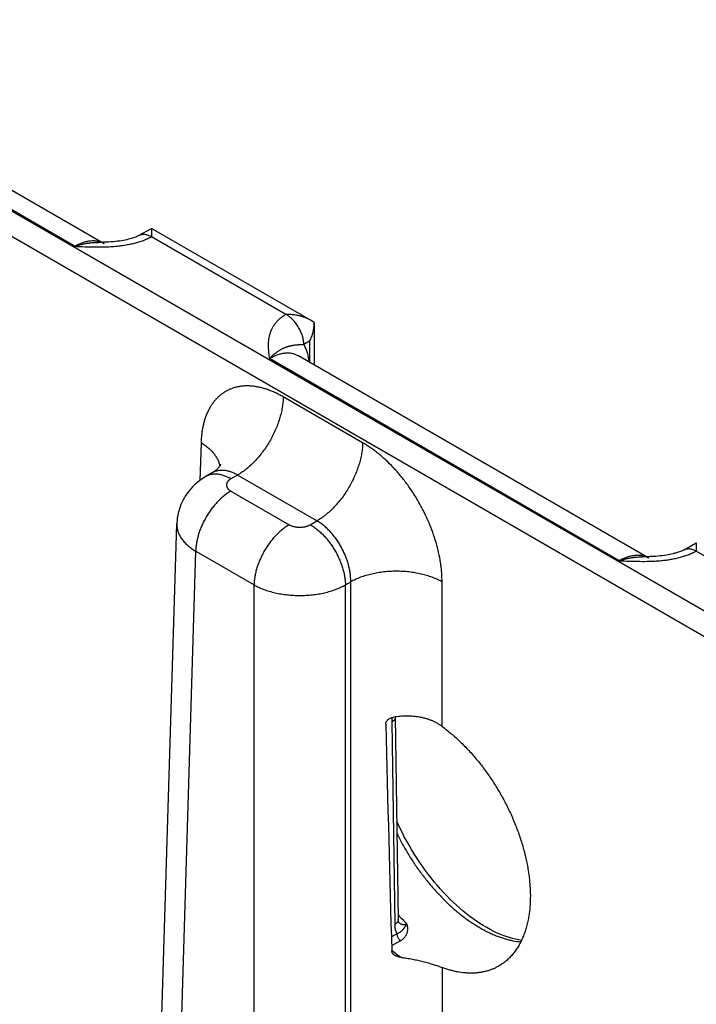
# Model space of a CAD drawing. Header units: inches. Extents: x 0 to 34, y 0 to 22.
# Tile 113 of 116: x 26.9 to 27.7, y 17.1 to 18.3. Entities that reach past the tile are written whole.
import ezdxf

# ---------------------------------------------------------------- set-up
doc = ezdxf.new("R2010")
doc.units = ezdxf.units.IN
doc.header["$LTSCALE"] = 1.87
doc.header["$MEASUREMENT"] = 0
doc.layers.get('0').update_dxf_attribs({"linetype": 'CONTINUOUS'})

msp = doc.modelspace()

# ---------------------------------------------------------------- linework, layer by layer
at = {"color": 7, "linetype": 'CONTINUOUS'}
for p, q in [((29.6694, 16.4585), (24.4381, 19.4789)), ((29.6559, 16.4354), (24.4246, 19.4559)), ((26.9466, 18.0323), (26.5241, 18.2763)), ((26.9824, 18.0353), (26.5583, 18.2802)), ((27.0247, 18.0456), (27.0395, 18.0538)), ((27.0395, 18.0538), (27.0393, 18.0439)), ((27.2314, 17.9431), (27.0395, 18.0538)), ((27.2017, 17.9501), (27.0393, 18.0438)), ((27.2356, 17.9403), (27.2314, 17.9431)), ((27.2356, 17.9403), (27.236, 17.8889)), ((27.2301, 17.9176), (27.2233, 17.9136)), ((27.2301, 17.9176), (27.2303, 17.8922)), ((27.6042, 17.6526), (27.1817, 17.8966)), ((27.64, 17.6556), (27.2159, 17.9005)), ((27.2943, 17.7951), (27.1985, 17.8505)), ((27.0992, 17.7951), (27.0978, 17.7495)), ((27.1128, 17.7587), (27.1052, 17.7544)), ((27.1433, 17.756), (27.1353, 17.7514)), ((27.2392, 17.7007), (27.1433, 17.756)), ((27.1353, 17.7367), (27.2057, 17.696)), ((27.0341, 16.5096), (27.07, 17.6971)), ((27.2311, 17.696), (27.2392, 17.7007)), ((27.6823, 17.6659), (27.6971, 17.6741)), ((27.6971, 17.6742), (27.6969, 17.6642)), ((27.057, 16.4774), (27.0928, 17.6641)), ((27.0928, 17.6641), (27.1632, 17.6234)), ((27.8593, 17.5704), (27.6969, 17.6642)), ((27.1632, 16.416), (27.1632, 17.6234)), ((27.2735, 17.6234), (27.2799, 17.6271)), ((27.2735, 16.416), (27.2735, 17.6234)), ((27.2799, 16.4197), (27.2799, 17.6271)), ((27.3902, 17.4525), (27.3902, 17.6271)), ((27.3297, 17.4631), (27.3294, 17.4577)), ((27.3294, 17.4577), (27.333, 17.2133)), ((27.3337, 17.4639), (27.3337, 17.4639)), ((27.3337, 17.4639), (27.3374, 17.2195)), ((27.3357, 17.2021), (27.329, 17.1983)), ((27.3399, 17.1935), (27.3293, 17.1875)), ((27.3902, 17.1614), (27.3902, 16.4197))]:
    msp.add_line(p, q, dxfattribs=at)
for points in [[(27.0247, 18.0456), (27.0241, 18.0452), (27.0233, 18.0448), (27.0224, 18.0444), (27.0214, 18.0439), (27.0203, 18.0435), (27.0191, 18.043), (27.0178, 18.0426), (27.0164, 18.0421), (27.0149, 18.0416), (27.0133, 18.0412), (27.0116, 18.0407), (27.0097, 18.0402), (27.0077, 18.0398), (27.0056, 18.0394), (27.0034, 18.039), (27.001, 18.0386), (26.9985, 18.0383), (26.9959, 18.038), (26.9932, 18.0377), (26.9903, 18.0375), (26.9874, 18.0373), (26.9844, 18.0372), (26.9812, 18.0371), (26.978, 18.037), (26.9751, 18.037)], [(27.1229, 17.769), (27.1229, 17.769), (27.1229, 17.7689), (27.1229, 17.7688), (27.1227, 17.7685), (27.1225, 17.7682), (27.1223, 17.7677), (27.1219, 17.7671), (27.1214, 17.7664), (27.1208, 17.7656), (27.1201, 17.7647), (27.1193, 17.7638), (27.1183, 17.7628), (27.1171, 17.7617), (27.1158, 17.7607), (27.1143, 17.7597), (27.1128, 17.7587)], [(27.1052, 17.7544), (27.1028, 17.7529), (27.1003, 17.7512), (27.0978, 17.7495), (27.0955, 17.7476), (27.0932, 17.7457), (27.091, 17.7437), (27.089, 17.7417), (27.087, 17.7395), (27.0851, 17.7373), (27.0834, 17.7351), (27.0817, 17.7328), (27.0802, 17.7304), (27.0787, 17.728), (27.0774, 17.7255), (27.0762, 17.723), (27.075, 17.7204), (27.074, 17.7178), (27.0731, 17.7152), (27.0723, 17.7125), (27.0717, 17.7099), (27.0711, 17.7072), (27.0706, 17.7044), (27.0703, 17.7017), (27.0701, 17.6989), (27.07, 17.6971)], [(27.6823, 17.6659), (27.6817, 17.6655), (27.6809, 17.6651), (27.68, 17.6647), (27.679, 17.6643), (27.6779, 17.6638), (27.6767, 17.6633), (27.6754, 17.6629), (27.6741, 17.6624), (27.6726, 17.6619), (27.6709, 17.6615), (27.6692, 17.661), (27.6673, 17.6605), (27.6653, 17.6601), (27.6632, 17.6597), (27.661, 17.6593), (27.6586, 17.6589), (27.6561, 17.6586), (27.6535, 17.6583), (27.6508, 17.658), (27.6479, 17.6578), (27.645, 17.6576), (27.642, 17.6575), (27.6389, 17.6574), (27.6357, 17.6573), (27.6327, 17.6573)], [(27.4861, 17.1941), (27.4827, 17.1947), (27.479, 17.1954), (27.4753, 17.1964), (27.4715, 17.1974), (27.4677, 17.1987), (27.4639, 17.2001), (27.46, 17.2017), (27.456, 17.2034), (27.4521, 17.2053), (27.4481, 17.2074), (27.4441, 17.2096), (27.44, 17.212), (27.436, 17.2145), (27.4319, 17.2172), (27.4279, 17.2201), (27.4238, 17.2231), (27.4197, 17.2262), (27.4157, 17.2295), (27.4117, 17.2329), (27.4077, 17.2365), (27.4037, 17.2402), (27.3997, 17.244), (27.3958, 17.248), (27.3919, 17.2521), (27.3881, 17.2563), (27.3843, 17.2606), (27.3806, 17.265), (27.377, 17.2696), (27.3734, 17.2742), (27.3698, 17.2789), (27.3664, 17.2837), (27.363, 17.2886), (27.3597, 17.2936), (27.3565, 17.2986), (27.3534, 17.3037), (27.3504, 17.3089), (27.3475, 17.3141), (27.3446, 17.3193), (27.3419, 17.3246), (27.3393, 17.3299), (27.3368, 17.3353), (27.3356, 17.3379)], [(27.3381, 17.2156), (27.3381, 17.2156), (27.338, 17.2156), (27.338, 17.2157), (27.338, 17.2158), (27.3379, 17.216), (27.3378, 17.2163), (27.3377, 17.2166), (27.3377, 17.2169), (27.3376, 17.2173), (27.3375, 17.2178), (27.3375, 17.2183), (27.3374, 17.2189), (27.3374, 17.2195)]]:
    msp.add_lwpolyline(points, dxfattribs=at)
for centre, radius, start, end in [((26.9701, 18.014), 0.0247, 60.0201, 69.5547), ((27.6277, 17.6343), 0.0247, 60.0201, 69.5547), ((27.5299, 17.4007), 0.2608, 222.399, 225.5896), ((27.346, 17.2241), 0.0116, 224.7125, 226.2045), ((27.3458, 17.2238), 0.0112, 226.2106, 226.9265), ((27.4639, 17.3448), 0.2109, 230.3648, 234.2444)]:
    msp.add_arc(centre, radius, start, end, dxfattribs=at)
msp.add_ellipse((27.3351, 19.566), major_axis=(-0.0556, 3.6807), ratio=0.014852, start_param=-4.101894, end_param=-4.007786, dxfattribs=at)
for points, knots in [([(26.9466, 18.0323), (26.9507, 18.0321), (26.9588, 18.0318), (26.971, 18.0315), (26.9802, 18.0315), (26.9863, 18.0317), (26.9894, 18.0319), (26.9924, 18.0321), (26.9954, 18.0323), (26.9985, 18.0326), (27.0025, 18.033), (27.0074, 18.0337), (27.0132, 18.0348), (27.0189, 18.036), (27.0244, 18.0376), (27.0288, 18.0391), (27.0318, 18.0403), (27.0335, 18.041), (27.0347, 18.0415), (27.0359, 18.0421), (27.037, 18.0426), (27.0382, 18.0432), (27.0389, 18.0436), (27.0393, 18.0438)], [0, 0, 0, 0, 0.129267, 0.258658, 0.388097, 0.420423, 0.452714, 0.484956, 0.517131, 0.549221, 0.581203, 0.644743, 0.707528, 0.769295, 0.829747, 0.888565, 0.917263, 0.931415, 0.94543, 0.959303, 0.973028, 0.986594, 1, 1, 1, 1]), ([(26.9787, 18.0371), (26.9781, 18.0373), (26.977, 18.0377), (26.9752, 18.0381), (26.9734, 18.0384), (26.9715, 18.0387), (26.9696, 18.0388), (26.967, 18.0388), (26.9636, 18.0384), (26.9594, 18.0376), (26.9552, 18.0363), (26.9509, 18.0345), (26.948, 18.0331), (26.9466, 18.0323)], [0, 0, 0, 0, 0.053874, 0.108377, 0.163667, 0.21989, 0.277178, 0.335645, 0.456466, 0.583031, 0.715729, 0.854728, 1, 1, 1, 1]), ([(27.0247, 18.0456), (27.025, 18.0457), (27.0255, 18.046), (27.0262, 18.0463), (27.027, 18.0465), (27.0279, 18.0467), (27.0287, 18.0468), (27.0299, 18.0469), (27.0315, 18.0468), (27.0334, 18.0465), (27.0353, 18.0459), (27.0373, 18.045), (27.0386, 18.0443), (27.0393, 18.0439)], [0, 0, 0, 0, 0.053721, 0.107707, 0.162214, 0.217488, 0.273758, 0.331231, 0.450426, 0.576323, 0.709682, 0.85089, 1, 1, 1, 1]), ([(26.9466, 18.0323), (26.9478, 18.0327), (26.9496, 18.0332), (26.952, 18.0339), (26.9538, 18.0344), (26.9556, 18.0348), (26.9574, 18.0352), (26.9592, 18.0355), (26.961, 18.0359), (26.9628, 18.0361), (26.9646, 18.0364), (26.9663, 18.0366), (26.9687, 18.0368), (26.9716, 18.037), (26.974, 18.037), (26.9751, 18.037)], [0, 0, 0, 0, 0.130322, 0.1949, 0.25907, 0.322829, 0.386199, 0.449192, 0.511811, 0.574047, 0.635896, 0.697387, 0.758552, 0.879912, 1, 1, 1, 1]), ([(27.2017, 17.9501), (27.2013, 17.9499), (27.2006, 17.9495), (27.1996, 17.9488), (27.1986, 17.9481), (27.1973, 17.9472), (27.1958, 17.946), (27.1941, 17.9446), (27.1924, 17.9431), (27.1909, 17.9416), (27.1895, 17.94), (27.1883, 17.9384), (27.1871, 17.9367), (27.186, 17.9351), (27.185, 17.9334), (27.1842, 17.9317), (27.1834, 17.93), (27.1828, 17.9283), (27.1822, 17.9265), (27.1817, 17.9248), (27.1813, 17.923), (27.1809, 17.9213), (27.1807, 17.9195), (27.1805, 17.9178), (27.1804, 17.916), (27.1803, 17.9136), (27.1803, 17.9107), (27.1805, 17.9072), (27.1808, 17.9036), (27.1812, 17.9001), (27.1815, 17.8978), (27.1817, 17.8966)], [0, 0, 0, 0, 0.020016, 0.039778, 0.059278, 0.078527, 0.116295, 0.153104, 0.188992, 0.223999, 0.258174, 0.291572, 0.324254, 0.356282, 0.38772, 0.418636, 0.449095, 0.479161, 0.508894, 0.538353, 0.567592, 0.596656, 0.625591, 0.654433, 0.683214, 0.71196, 0.769421, 0.826934, 0.884543, 0.942245, 1, 1, 1, 1]), ([(27.2314, 17.9431), (27.2303, 17.9437), (27.2281, 17.9448), (27.2246, 17.9463), (27.221, 17.9475), (27.2172, 17.9485), (27.2134, 17.9492), (27.2102, 17.9496), (27.2076, 17.9499), (27.2056, 17.95), (27.2036, 17.9501), (27.2023, 17.9501), (27.2017, 17.9501)], [0, 0, 0, 0, 0.120791, 0.243393, 0.36745, 0.492654, 0.618735, 0.745456, 0.808995, 0.872615, 0.936292, 1, 1, 1, 1]), ([(27.2233, 17.9136), (27.2233, 17.9144), (27.2232, 17.9161), (27.2229, 17.9186), (27.2224, 17.9212), (27.2217, 17.9239), (27.2208, 17.9266), (27.2197, 17.9292), (27.2184, 17.9319), (27.217, 17.9344), (27.2154, 17.9369), (27.2138, 17.9393), (27.2119, 17.9415), (27.21, 17.9436), (27.2081, 17.9455), (27.206, 17.9473), (27.2039, 17.9488), (27.2025, 17.9497), (27.2018, 17.9501)], [0, 0, 0, 0, 0.055737, 0.113935, 0.174369, 0.236755, 0.300766, 0.366036, 0.432175, 0.498774, 0.565416, 0.631682, 0.697163, 0.761462, 0.824209, 0.885068, 0.943744, 1, 1, 1, 1]), ([(27.2356, 17.94), (27.2356, 17.939), (27.2355, 17.9371), (27.2352, 17.9342), (27.2348, 17.9314), (27.2341, 17.9285), (27.2333, 17.9257), (27.2324, 17.923), (27.2313, 17.9203), (27.2305, 17.9185), (27.2301, 17.9176)], [0, 0, 0, 0, 0.123766, 0.248167, 0.373057, 0.498294, 0.623741, 0.749264, 0.874729, 1, 1, 1, 1]), ([(27.2233, 17.9136), (27.2227, 17.9136), (27.2219, 17.9135), (27.2208, 17.9134), (27.22, 17.9134), (27.2192, 17.9133), (27.2185, 17.9133), (27.2178, 17.9132), (27.2171, 17.9132), (27.2164, 17.9131), (27.2155, 17.913), (27.2145, 17.9129), (27.2132, 17.9128), (27.212, 17.9127), (27.2108, 17.9125), (27.2097, 17.9123), (27.2085, 17.9121), (27.2073, 17.9119), (27.2062, 17.9116), (27.205, 17.9113), (27.2038, 17.911), (27.2026, 17.9106), (27.2014, 17.9102), (27.2002, 17.9097), (27.1992, 17.9093), (27.1984, 17.9089), (27.1975, 17.9085), (27.1965, 17.908), (27.1952, 17.9073), (27.1939, 17.9065), (27.1926, 17.9057), (27.1915, 17.9049), (27.1906, 17.9043), (27.1897, 17.9036), (27.1885, 17.9028), (27.1872, 17.9017), (27.186, 17.9007), (27.1851, 17.8999), (27.1842, 17.899), (27.183, 17.898), (27.1821, 17.897), (27.1817, 17.8966)], [0, 0, 0, 0, 0.036791, 0.05426, 0.071165, 0.087544, 0.103436, 0.118881, 0.13392, 0.14859, 0.162927, 0.19074, 0.217628, 0.243831, 0.269565, 0.295024, 0.320384, 0.345797, 0.371404, 0.397327, 0.423684, 0.450571, 0.478078, 0.506279, 0.535247, 0.550043, 0.565058, 0.595758, 0.627381, 0.659968, 0.693562, 0.728193, 0.745896, 0.763857, 0.800567, 0.838346, 0.877194, 0.897012, 0.917088, 0.958023, 1, 1, 1, 1]), ([(27.2233, 17.9136), (27.2237, 17.9129), (27.2245, 17.9114), (27.2255, 17.909), (27.2265, 17.9066), (27.2273, 17.904), (27.228, 17.9013), (27.2288, 17.8975), (27.2292, 17.8946), (27.2294, 17.8927)], [0, 0, 0, 0, 0.114129, 0.231101, 0.351088, 0.474232, 0.600641, 0.73039, 1, 1, 1, 1]), ([(27.1817, 17.8966), (27.1821, 17.8968), (27.1828, 17.8973), (27.184, 17.8979), (27.1852, 17.8986), (27.1864, 17.8992), (27.1876, 17.8997), (27.1891, 17.9004), (27.1911, 17.9012), (27.1934, 17.902), (27.1957, 17.9026), (27.1979, 17.9031), (27.2002, 17.9034), (27.2023, 17.9036), (27.2045, 17.9036), (27.2065, 17.9035), (27.2085, 17.9032), (27.2105, 17.9028), (27.2124, 17.9022), (27.2142, 17.9014), (27.2153, 17.9008), (27.2159, 17.9005)], [0, 0, 0, 0, 0.03817, 0.075849, 0.112998, 0.149638, 0.185777, 0.221406, 0.291136, 0.358851, 0.424592, 0.48842, 0.550424, 0.610718, 0.669442, 0.726766, 0.782884, 0.838017, 0.892406, 0.94631, 1, 1, 1, 1]), ([(27.1985, 17.8505), (27.1969, 17.8514), (27.1938, 17.8531), (27.189, 17.8554), (27.1843, 17.8574), (27.1796, 17.8592), (27.175, 17.8607), (27.1704, 17.8619), (27.1659, 17.8628), (27.1614, 17.8634), (27.157, 17.8637), (27.1528, 17.8637), (27.1486, 17.8634), (27.1445, 17.8628), (27.1406, 17.8619), (27.1367, 17.8607), (27.1331, 17.8592), (27.1295, 17.8574), (27.1262, 17.8553), (27.123, 17.853), (27.12, 17.8504), (27.1171, 17.8475), (27.1145, 17.8443), (27.112, 17.8409), (27.1098, 17.8373), (27.1077, 17.8334), (27.1059, 17.8293), (27.1042, 17.825), (27.1028, 17.8204), (27.1017, 17.8157), (27.1007, 17.8108), (27.1, 17.8057), (27.0995, 17.8005), (27.0993, 17.7969), (27.0992, 17.7951)], [0, 0, 0, 0, 0.037314, 0.073712, 0.109185, 0.143732, 0.177362, 0.210095, 0.241959, 0.272994, 0.303251, 0.332794, 0.361698, 0.390047, 0.41794, 0.44548, 0.472782, 0.499963, 0.527144, 0.554448, 0.581991, 0.609887, 0.638241, 0.667149, 0.696698, 0.726961, 0.758002, 0.789873, 0.822611, 0.856248, 0.890801, 0.926279, 0.962681, 1, 1, 1, 1]), ([(27.1985, 17.8505), (27.1984, 17.8483), (27.1982, 17.844), (27.1973, 17.8374), (27.1959, 17.8306), (27.194, 17.8238), (27.1917, 17.8169), (27.1889, 17.81), (27.1857, 17.8032), (27.182, 17.7966), (27.178, 17.7902), (27.1737, 17.784), (27.1691, 17.7782), (27.1643, 17.7728), (27.1593, 17.7679), (27.1549, 17.7641), (27.1513, 17.7613), (27.1478, 17.7588), (27.1451, 17.7571), (27.1433, 17.756)], [0, 0, 0, 0, 0.056204, 0.114844, 0.175677, 0.238406, 0.302692, 0.368164, 0.434427, 0.501069, 0.567675, 0.633826, 0.699114, 0.763148, 0.825562, 0.886023, 0.915434, 0.944253, 1, 1, 1, 1]), ([(27.0992, 17.7951), (27.1008, 17.7942), (27.1038, 17.7922), (27.1079, 17.789), (27.1116, 17.7857), (27.1147, 17.7821), (27.1169, 17.779), (27.1184, 17.7765), (27.1194, 17.7746), (27.1202, 17.7727), (27.1209, 17.7707), (27.1214, 17.7688), (27.1216, 17.7675), (27.1217, 17.7668)], [0, 0, 0, 0, 0.146512, 0.286392, 0.419591, 0.546273, 0.666836, 0.725047, 0.782, 0.837822, 0.892655, 0.946657, 1, 1, 1, 1]), ([(27.2943, 17.7951), (27.2943, 17.793), (27.294, 17.7886), (27.2932, 17.782), (27.2918, 17.7753), (27.2899, 17.7684), (27.2875, 17.7615), (27.2847, 17.7546), (27.2815, 17.7479), (27.2779, 17.7412), (27.2739, 17.7348), (27.2696, 17.7287), (27.265, 17.7229), (27.2601, 17.7175), (27.2551, 17.7125), (27.2508, 17.7087), (27.2472, 17.706), (27.2437, 17.7035), (27.241, 17.7018), (27.2392, 17.7007)], [0, 0, 0, 0, 0.056204, 0.114844, 0.175677, 0.238406, 0.302692, 0.368164, 0.434427, 0.501069, 0.567675, 0.633826, 0.699114, 0.763148, 0.825562, 0.886023, 0.915434, 0.944253, 1, 1, 1, 1]), ([(27.3902, 17.6271), (27.3902, 17.629), (27.3901, 17.6328), (27.3898, 17.6385), (27.3892, 17.6444), (27.3881, 17.6523), (27.3862, 17.6625), (27.383, 17.6747), (27.379, 17.687), (27.3742, 17.6992), (27.3686, 17.7113), (27.3623, 17.7231), (27.3554, 17.7345), (27.3479, 17.7454), (27.3398, 17.7557), (27.3313, 17.7653), (27.3239, 17.7727), (27.3178, 17.7782), (27.3132, 17.7821), (27.3085, 17.7857), (27.3038, 17.7891), (27.2991, 17.7922), (27.2959, 17.7942), (27.2943, 17.7951)], [0, 0, 0, 0, 0.027978, 0.056572, 0.085757, 0.115506, 0.176553, 0.23943, 0.303801, 0.369301, 0.43554, 0.502116, 0.568618, 0.634638, 0.699776, 0.763649, 0.825903, 0.856325, 0.886225, 0.91557, 0.944331, 0.972481, 1, 1, 1, 1]), ([(27.1353, 17.7514), (27.1339, 17.7522), (27.1318, 17.7532), (27.1291, 17.7545), (27.1264, 17.7555), (27.1237, 17.7563), (27.121, 17.7568), (27.119, 17.7571), (27.1171, 17.7572), (27.1153, 17.7572), (27.1134, 17.757), (27.1117, 17.7568), (27.11, 17.7564), (27.1083, 17.7558), (27.1068, 17.7552), (27.1057, 17.7546), (27.1052, 17.7544)], [0, 0, 0, 0, 0.148542, 0.219948, 0.289419, 0.422584, 0.48642, 0.548508, 0.608953, 0.667884, 0.725457, 0.781852, 0.837272, 0.891941, 0.9461, 1, 1, 1, 1]), ([(27.1433, 17.756), (27.142, 17.7568), (27.1399, 17.7579), (27.1371, 17.7591), (27.135, 17.7599), (27.133, 17.7605), (27.1309, 17.761), (27.1289, 17.7614), (27.127, 17.7616), (27.125, 17.7617), (27.1231, 17.7617), (27.1213, 17.7616), (27.1195, 17.7613), (27.1177, 17.7608), (27.116, 17.7603), (27.1144, 17.7596), (27.1133, 17.759), (27.1128, 17.7587)], [0, 0, 0, 0, 0.14636, 0.216859, 0.285561, 0.352491, 0.417692, 0.481232, 0.543197, 0.603699, 0.662869, 0.720865, 0.777862, 0.834055, 0.889659, 0.944896, 1, 1, 1, 1]), ([(27.1353, 17.7514), (27.1348, 17.7512), (27.1341, 17.7507), (27.133, 17.7499), (27.1322, 17.7491), (27.1317, 17.7485), (27.1312, 17.7479), (27.1307, 17.7471), (27.1304, 17.7463), (27.1302, 17.7456), (27.1301, 17.7451), (27.13, 17.7446), (27.13, 17.744), (27.13, 17.7435), (27.1301, 17.743), (27.1302, 17.7425), (27.1304, 17.7418), (27.1307, 17.741), (27.1312, 17.7402), (27.1317, 17.7396), (27.1322, 17.739), (27.133, 17.7382), (27.1341, 17.7374), (27.1348, 17.7369), (27.1353, 17.7367)], [0, 0, 0, 0, 0.074282, 0.144711, 0.211306, 0.243231, 0.274281, 0.333946, 0.390901, 0.418618, 0.445958, 0.473044, 0.5, 0.526956, 0.554042, 0.581382, 0.609099, 0.666054, 0.725719, 0.756769, 0.788694, 0.855289, 0.925718, 1, 1, 1, 1]), ([(27.1353, 17.7367), (27.1338, 17.7359), (27.131, 17.7341), (27.127, 17.7311), (27.123, 17.7276), (27.1191, 17.7238), (27.1154, 17.7196), (27.1119, 17.7152), (27.1085, 17.7104), (27.1055, 17.7055), (27.1027, 17.7004), (27.1002, 17.6952), (27.098, 17.6899), (27.0962, 17.6846), (27.0948, 17.6793), (27.0937, 17.6741), (27.093, 17.669), (27.0929, 17.6657), (27.0928, 17.6641)], [0, 0, 0, 0, 0.055747, 0.113969, 0.17443, 0.236844, 0.300879, 0.366168, 0.43232, 0.498926, 0.565569, 0.631832, 0.697305, 0.761592, 0.824321, 0.885155, 0.943796, 1, 1, 1, 1]), ([(27.07, 17.6971), (27.07, 17.6963), (27.07, 17.6948), (27.0702, 17.6925), (27.0707, 17.6903), (27.0713, 17.688), (27.0721, 17.6858), (27.0731, 17.6836), (27.0743, 17.6814), (27.0757, 17.6793), (27.0772, 17.6772), (27.0796, 17.6744), (27.0822, 17.6718), (27.0852, 17.6693), (27.0884, 17.6668), (27.091, 17.6651), (27.0928, 17.6641)], [0, 0, 0, 0, 0.05373, 0.107707, 0.162195, 0.217445, 0.273689, 0.33114, 0.389983, 0.450379, 0.512462, 0.576337, 0.709708, 0.779346, 0.850956, 1, 1, 1, 1]), ([(27.2057, 17.696), (27.2043, 17.6952), (27.2015, 17.6935), (27.1974, 17.6904), (27.1934, 17.687), (27.1895, 17.6831), (27.1858, 17.679), (27.1823, 17.6745), (27.1789, 17.6698), (27.1759, 17.6649), (27.1731, 17.6598), (27.1706, 17.6545), (27.1684, 17.6493), (27.1666, 17.6439), (27.1652, 17.6387), (27.1641, 17.6335), (27.1635, 17.6284), (27.1633, 17.6251), (27.1632, 17.6234)], [0, 0, 0, 0, 0.055747, 0.113969, 0.17443, 0.236844, 0.300879, 0.366168, 0.43232, 0.498926, 0.565569, 0.631832, 0.697305, 0.761592, 0.824321, 0.885155, 0.943796, 1, 1, 1, 1]), ([(27.2057, 17.696), (27.2061, 17.6958), (27.207, 17.6953), (27.2084, 17.6947), (27.2099, 17.6942), (27.2115, 17.6938), (27.2132, 17.6934), (27.2149, 17.6932), (27.2166, 17.693), (27.2184, 17.693), (27.2201, 17.693), (27.2219, 17.6932), (27.2236, 17.6934), (27.2253, 17.6938), (27.2269, 17.6942), (27.2284, 17.6947), (27.2298, 17.6953), (27.2307, 17.6958), (27.2311, 17.696)], [0, 0, 0, 0, 0.055839, 0.11418, 0.174783, 0.237353, 0.301548, 0.366992, 0.433282, 0.5, 0.566718, 0.633008, 0.698452, 0.762647, 0.825217, 0.88582, 0.944161, 1, 1, 1, 1]), ([(27.2311, 17.696), (27.2325, 17.6952), (27.2353, 17.6935), (27.2394, 17.6904), (27.2434, 17.687), (27.2473, 17.6831), (27.251, 17.679), (27.2545, 17.6745), (27.2578, 17.6698), (27.2609, 17.6649), (27.2637, 17.6598), (27.2662, 17.6545), (27.2683, 17.6493), (27.2701, 17.6439), (27.2716, 17.6387), (27.2726, 17.6335), (27.2733, 17.6284), (27.2735, 17.6251), (27.2735, 17.6234)], [0, 0, 0, 0, 0.055747, 0.113969, 0.17443, 0.236844, 0.300879, 0.366168, 0.43232, 0.498926, 0.565569, 0.631832, 0.697305, 0.761592, 0.824321, 0.885155, 0.943796, 1, 1, 1, 1]), ([(27.2799, 17.6271), (27.2799, 17.6288), (27.2799, 17.6322), (27.2794, 17.6373), (27.2785, 17.6426), (27.2772, 17.648), (27.2755, 17.6534), (27.2735, 17.6588), (27.2711, 17.664), (27.2685, 17.6692), (27.2655, 17.6742), (27.2623, 17.679), (27.2588, 17.6835), (27.2552, 17.6877), (27.2514, 17.6916), (27.2474, 17.695), (27.2434, 17.6981), (27.2406, 17.6999), (27.2392, 17.7007)], [0, 0, 0, 0, 0.057025, 0.116321, 0.177647, 0.240717, 0.305201, 0.370741, 0.436955, 0.503451, 0.569827, 0.635685, 0.700637, 0.764314, 0.826372, 0.886503, 0.944448, 1, 1, 1, 1]), ([(27.6042, 17.6526), (27.6083, 17.6524), (27.6164, 17.6521), (27.6286, 17.6518), (27.6378, 17.6518), (27.6439, 17.652), (27.647, 17.6522), (27.65, 17.6524), (27.6531, 17.6526), (27.6561, 17.6529), (27.6601, 17.6533), (27.665, 17.654), (27.6708, 17.6551), (27.6765, 17.6564), (27.682, 17.6579), (27.6864, 17.6594), (27.6894, 17.6606), (27.6911, 17.6613), (27.6923, 17.6618), (27.6935, 17.6624), (27.6946, 17.663), (27.6958, 17.6635), (27.6965, 17.6639), (27.6969, 17.6642)], [0, 0, 0, 0, 0.129267, 0.258658, 0.388097, 0.420423, 0.452714, 0.484956, 0.517131, 0.549221, 0.581203, 0.644743, 0.707528, 0.769295, 0.829747, 0.888565, 0.917263, 0.931415, 0.94543, 0.959303, 0.973028, 0.986594, 1, 1, 1, 1]), ([(27.6363, 17.6574), (27.6357, 17.6576), (27.6346, 17.658), (27.6328, 17.6584), (27.631, 17.6588), (27.6291, 17.659), (27.6272, 17.6591), (27.6246, 17.6591), (27.6212, 17.6587), (27.617, 17.6579), (27.6128, 17.6566), (27.6085, 17.6548), (27.6056, 17.6534), (27.6042, 17.6526)], [0, 0, 0, 0, 0.053874, 0.108377, 0.163667, 0.21989, 0.277178, 0.335645, 0.456466, 0.583031, 0.715729, 0.854728, 1, 1, 1, 1]), ([(27.6042, 17.6526), (27.6054, 17.653), (27.6072, 17.6536), (27.6096, 17.6542), (27.6114, 17.6547), (27.6132, 17.6551), (27.615, 17.6555), (27.6168, 17.6559), (27.6186, 17.6562), (27.6204, 17.6564), (27.6222, 17.6567), (27.624, 17.6569), (27.6263, 17.6571), (27.6292, 17.6573), (27.6316, 17.6573), (27.6327, 17.6573)], [0, 0, 0, 0, 0.130322, 0.1949, 0.25907, 0.322829, 0.386199, 0.449192, 0.511811, 0.574047, 0.635896, 0.697387, 0.758552, 0.879912, 1, 1, 1, 1]), ([(27.6823, 17.6659), (27.6826, 17.666), (27.6831, 17.6663), (27.6838, 17.6666), (27.6846, 17.6668), (27.6855, 17.667), (27.6863, 17.6671), (27.6875, 17.6672), (27.6891, 17.6671), (27.691, 17.6668), (27.6929, 17.6662), (27.6949, 17.6653), (27.6962, 17.6646), (27.6969, 17.6642)], [0, 0, 0, 0, 0.053721, 0.107707, 0.162214, 0.217488, 0.273758, 0.331231, 0.450426, 0.576323, 0.709682, 0.85089, 1, 1, 1, 1]), ([(27.3902, 17.6271), (27.3893, 17.6276), (27.3874, 17.6286), (27.3845, 17.63), (27.3815, 17.6313), (27.3773, 17.633), (27.3718, 17.6348), (27.3649, 17.6366), (27.3577, 17.638), (27.3502, 17.6391), (27.3427, 17.6397), (27.3351, 17.6399), (27.3274, 17.6397), (27.3199, 17.6391), (27.3125, 17.638), (27.3053, 17.6366), (27.2984, 17.6348), (27.2928, 17.633), (27.2886, 17.6313), (27.2856, 17.63), (27.2827, 17.6286), (27.2808, 17.6276), (27.2799, 17.6271)], [0, 0, 0, 0, 0.027447, 0.055573, 0.084353, 0.113757, 0.174287, 0.236862, 0.301125, 0.366684, 0.43312, 0.5, 0.56688, 0.633316, 0.698875, 0.763138, 0.825713, 0.886243, 0.915647, 0.944427, 0.972553, 1, 1, 1, 1]), ([(27.1632, 17.6234), (27.1651, 17.6224), (27.168, 17.6209), (27.1719, 17.6192), (27.1762, 17.6175), (27.1817, 17.6157), (27.1886, 17.6138), (27.1958, 17.6124), (27.2032, 17.6114), (27.2108, 17.6107), (27.2184, 17.6105), (27.226, 17.6107), (27.2336, 17.6114), (27.241, 17.6124), (27.2482, 17.6138), (27.2551, 17.6157), (27.2606, 17.6175), (27.2648, 17.6192), (27.2688, 17.6209), (27.2717, 17.6224), (27.2735, 17.6234)], [0, 0, 0, 0, 0.055627, 0.084429, 0.11385, 0.174397, 0.236972, 0.30122, 0.366753, 0.433157, 0.499999, 0.566842, 0.633246, 0.698779, 0.763027, 0.825602, 0.88615, 0.91557, 0.944373, 1, 1, 1, 1]), ([(27.3222, 17.4553), (27.3222, 17.4555), (27.3222, 17.456), (27.3223, 17.4568), (27.3226, 17.4576), (27.3231, 17.4585), (27.3238, 17.4594), (27.3245, 17.4603), (27.3254, 17.461), (27.3266, 17.4619), (27.3283, 17.4627), (27.33, 17.4633), (27.3312, 17.4635), (27.3318, 17.4636)], [0, 0, 0, 0, 0.055538, 0.112157, 0.170012, 0.229133, 0.350754, 0.413178, 0.476455, 0.604971, 0.735513, 0.867371, 1, 1, 1, 1]), ([(27.3337, 17.4639), (27.3337, 17.4637), (27.3337, 17.4634), (27.3337, 17.463), (27.3336, 17.4626), (27.3334, 17.462), (27.3331, 17.4613), (27.3326, 17.4605), (27.332, 17.4598), (27.3312, 17.459), (27.3303, 17.4583), (27.3297, 17.4579), (27.3294, 17.4577)], [0, 0, 0, 0, 0.053428, 0.107132, 0.16138, 0.216429, 0.329766, 0.448848, 0.574857, 0.708542, 0.850254, 1, 1, 1, 1]), ([(27.3902, 17.4525), (27.3892, 17.4532), (27.3873, 17.4545), (27.3842, 17.4563), (27.381, 17.458), (27.3777, 17.4595), (27.3743, 17.4608), (27.3707, 17.4619), (27.367, 17.4629), (27.362, 17.4639), (27.3556, 17.4647), (27.3477, 17.465), (27.3397, 17.4646), (27.3344, 17.464), (27.3318, 17.4636)], [0, 0, 0, 0, 0.057877, 0.11633, 0.175402, 0.235126, 0.295526, 0.356614, 0.418391, 0.480847, 0.607664, 0.736798, 0.86778, 1, 1, 1, 1]), ([(27.3902, 17.4525), (27.3921, 17.4511), (27.3958, 17.4482), (27.4013, 17.4437), (27.4068, 17.439), (27.414, 17.4322), (27.421, 17.4251), (27.4278, 17.4175), (27.4328, 17.4116), (27.4377, 17.4055), (27.4424, 17.3993), (27.447, 17.3928), (27.4514, 17.3863), (27.4557, 17.3795), (27.4598, 17.3727), (27.4637, 17.3657), (27.4674, 17.3587), (27.471, 17.3515), (27.4743, 17.3443), (27.4774, 17.337), (27.4803, 17.3297), (27.483, 17.3224), (27.4855, 17.315), (27.4877, 17.3077), (27.4897, 17.3004), (27.4915, 17.2931), (27.493, 17.2858), (27.4942, 17.2787), (27.4952, 17.2716), (27.496, 17.2646), (27.4965, 17.2577), (27.4968, 17.2509), (27.4968, 17.2464), (27.4967, 17.2442)], [0, 0, 0, 0, 0.028955, 0.058428, 0.088393, 0.118822, 0.180938, 0.212565, 0.244516, 0.276752, 0.30923, 0.341909, 0.374748, 0.407703, 0.440732, 0.47379, 0.506833, 0.539817, 0.572697, 0.605433, 0.63798, 0.670299, 0.702347, 0.734082, 0.765466, 0.79646, 0.827032, 0.857153, 0.886791, 0.915921, 0.944514, 0.972548, 1, 1, 1, 1]), ([(27.3358, 17.323), (27.338, 17.3186), (27.3425, 17.31), (27.3486, 17.2994), (27.3538, 17.2912), (27.3592, 17.2831), (27.3662, 17.2733), (27.3737, 17.2639), (27.3798, 17.2567), (27.3861, 17.2498), (27.3925, 17.2431), (27.3991, 17.2368), (27.4041, 17.2323), (27.4092, 17.2281), (27.4142, 17.224), (27.4194, 17.2201), (27.4245, 17.2165), (27.4297, 17.2131), (27.4348, 17.2099), (27.44, 17.207), (27.4452, 17.2043), (27.4503, 17.2019), (27.4555, 17.1997), (27.4605, 17.1978), (27.4656, 17.1962), (27.4706, 17.1948), (27.4771, 17.1933), (27.482, 17.1926), (27.4852, 17.1923)], [0, 0, 0, 0, 0.070838, 0.141859, 0.177341, 0.212749, 0.283179, 0.352842, 0.387294, 0.421443, 0.488683, 0.521713, 0.554307, 0.586435, 0.618069, 0.649184, 0.679757, 0.709768, 0.739197, 0.76803, 0.796256, 0.823866, 0.850854, 0.877221, 0.90297, 0.928108, 0.952649, 1, 1, 1, 1]), ([(27.4967, 17.2442), (27.4967, 17.2419), (27.4965, 17.2372), (27.4959, 17.2303), (27.495, 17.2236), (27.4938, 17.2172), (27.4923, 17.211), (27.4905, 17.205), (27.4885, 17.1994), (27.4861, 17.194), (27.4835, 17.1889), (27.4806, 17.1841), (27.4774, 17.1796), (27.474, 17.1755), (27.4703, 17.1717), (27.4664, 17.1683), (27.4629, 17.1657), (27.46, 17.1639), (27.4585, 17.163), (27.4578, 17.1626)], [0, 0, 0, 0, 0.074806, 0.14776, 0.218849, 0.288076, 0.355458, 0.421024, 0.484823, 0.546924, 0.607422, 0.666454, 0.72418, 0.780775, 0.836434, 0.891369, 0.945806, 0.97292, 1, 1, 1, 1]), ([(27.3374, 17.2195), (27.3374, 17.2193), (27.3374, 17.219), (27.3374, 17.2186), (27.3373, 17.2182), (27.3371, 17.2176), (27.3368, 17.2169), (27.3363, 17.2161), (27.3357, 17.2154), (27.3349, 17.2146), (27.334, 17.2139), (27.3334, 17.2135), (27.333, 17.2133)], [0, 0, 0, 0, 0.053428, 0.107132, 0.16138, 0.216429, 0.329766, 0.448848, 0.574857, 0.708542, 0.850254, 1, 1, 1, 1]), ([(27.333, 17.2133), (27.333, 17.2128), (27.3331, 17.2117), (27.3332, 17.2102), (27.3334, 17.2087), (27.3337, 17.2072), (27.3341, 17.2058), (27.3346, 17.2045), (27.3351, 17.2033), (27.3355, 17.2025), (27.3357, 17.2021)], [0, 0, 0, 0, 0.138684, 0.2735, 0.404365, 0.531241, 0.654137, 0.773123, 0.888339, 1, 1, 1, 1]), ([(27.3474, 17.2143), (27.3474, 17.2142), (27.3473, 17.214), (27.3471, 17.2138), (27.347, 17.2135), (27.3468, 17.2131), (27.3466, 17.2128), (27.3464, 17.2124), (27.3462, 17.2121), (27.346, 17.2117), (27.3457, 17.2112), (27.3455, 17.2107), (27.3452, 17.2103), (27.3449, 17.2098), (27.3446, 17.2094), (27.3444, 17.209), (27.3441, 17.2086), (27.3438, 17.2082), (27.3435, 17.2078), (27.3432, 17.2074), (27.3428, 17.2069), (27.3423, 17.2063), (27.3416, 17.2056), (27.3408, 17.2049), (27.34, 17.2042), (27.3392, 17.2037), (27.3385, 17.2034), (27.338, 17.2031), (27.3375, 17.2028), (27.3367, 17.2025), (27.3361, 17.2022), (27.3357, 17.2021)], [0, 0, 0, 0, 0.018632, 0.03696, 0.054996, 0.072751, 0.107448, 0.124401, 0.141098, 0.173757, 0.2055, 0.236422, 0.26662, 0.296188, 0.325219, 0.353801, 0.38204, 0.41005, 0.437915, 0.465703, 0.493507, 0.549533, 0.606601, 0.665321, 0.726212, 0.789761, 0.822664, 0.856381, 0.890947, 0.926389, 1, 1, 1, 1]), ([(27.3381, 17.2156), (27.3384, 17.2153), (27.3391, 17.2148), (27.34, 17.2142), (27.3407, 17.2139), (27.3413, 17.2136), (27.3419, 17.2135), (27.3425, 17.2134), (27.3431, 17.2133), (27.3437, 17.2133), (27.3443, 17.2133), (27.3451, 17.2134), (27.3462, 17.2137), (27.347, 17.2141), (27.3474, 17.2143)], [0, 0, 0, 0, 0.127047, 0.250641, 0.311493, 0.371896, 0.432058, 0.492184, 0.552523, 0.613311, 0.6748, 0.737229, 0.865629, 1, 1, 1, 1]), ([(27.3474, 17.2143), (27.3476, 17.2138), (27.3478, 17.213), (27.348, 17.212), (27.3482, 17.2112), (27.3483, 17.2105), (27.3484, 17.2097), (27.3484, 17.2089), (27.3485, 17.208), (27.3484, 17.2067), (27.3483, 17.2053), (27.348, 17.2038), (27.3476, 17.2025), (27.3471, 17.2011), (27.3464, 17.1998), (27.3457, 17.1986), (27.3447, 17.1974), (27.3437, 17.1963), (27.3426, 17.1953), (27.3413, 17.1943), (27.3404, 17.1938), (27.3399, 17.1935)], [0, 0, 0, 0, 0.066748, 0.099584, 0.132057, 0.164171, 0.195944, 0.227389, 0.258525, 0.319954, 0.380459, 0.4403, 0.499769, 0.559185, 0.618879, 0.679184, 0.740422, 0.802889, 0.866842, 0.932494, 1, 1, 1, 1]), ([(27.3357, 17.2021), (27.3357, 17.2017), (27.3358, 17.201), (27.336, 17.1998), (27.3364, 17.1987), (27.3369, 17.1975), (27.3375, 17.1964), (27.3382, 17.1953), (27.339, 17.1943), (27.3396, 17.1938), (27.3399, 17.1935)], [0, 0, 0, 0, 0.112777, 0.232977, 0.358946, 0.48867, 0.619917, 0.750373, 0.877767, 1, 1, 1, 1]), ([(27.3322, 17.1767), (27.332, 17.1769), (27.3316, 17.1772), (27.3309, 17.1778), (27.3304, 17.1785), (27.3299, 17.1793), (27.3297, 17.18), (27.3295, 17.1806), (27.3294, 17.181), (27.3294, 17.1813)], [0, 0, 0, 0, 0.131863, 0.26152, 0.513907, 0.637217, 0.758936, 0.879616, 1, 1, 1, 1]), ([(27.3407, 17.1736), (27.3403, 17.1737), (27.3395, 17.1738), (27.3384, 17.174), (27.3373, 17.1743), (27.3361, 17.1747), (27.3351, 17.1751), (27.334, 17.1755), (27.3331, 17.1761), (27.3325, 17.1765), (27.3322, 17.1767)], [0, 0, 0, 0, 0.128537, 0.256776, 0.384381, 0.510994, 0.636242, 0.759742, 0.881112, 1, 1, 1, 1]), ([(27.3407, 17.1736), (27.343, 17.1733), (27.3476, 17.1727), (27.3544, 17.1715), (27.361, 17.1701), (27.3674, 17.1685), (27.3736, 17.1669), (27.3795, 17.1651), (27.3841, 17.1636), (27.3877, 17.1623), (27.3894, 17.1617), (27.3902, 17.1614)], [0, 0, 0, 0, 0.136212, 0.27142, 0.404576, 0.534557, 0.660201, 0.780359, 0.893948, 0.947971, 1, 1, 1, 1]), ([(27.4578, 17.1626), (27.4566, 17.1619), (27.4543, 17.1607), (27.4506, 17.1591), (27.4469, 17.1578), (27.443, 17.1566), (27.439, 17.1557), (27.4349, 17.1551), (27.4308, 17.1546), (27.4265, 17.1544), (27.4222, 17.1545), (27.4162, 17.1549), (27.4102, 17.1557), (27.4042, 17.157), (27.3979, 17.1587), (27.3933, 17.1602), (27.3902, 17.1614)], [0, 0, 0, 0, 0.05683, 0.113815, 0.171109, 0.228859, 0.287207, 0.346286, 0.406223, 0.467136, 0.529133, 0.592316, 0.722533, 0.789726, 0.858353, 1, 1, 1, 1])]:
    msp.add_open_spline(points, degree=3, knots=knots, dxfattribs=at)

doc.saveas('drawing.dxf')
